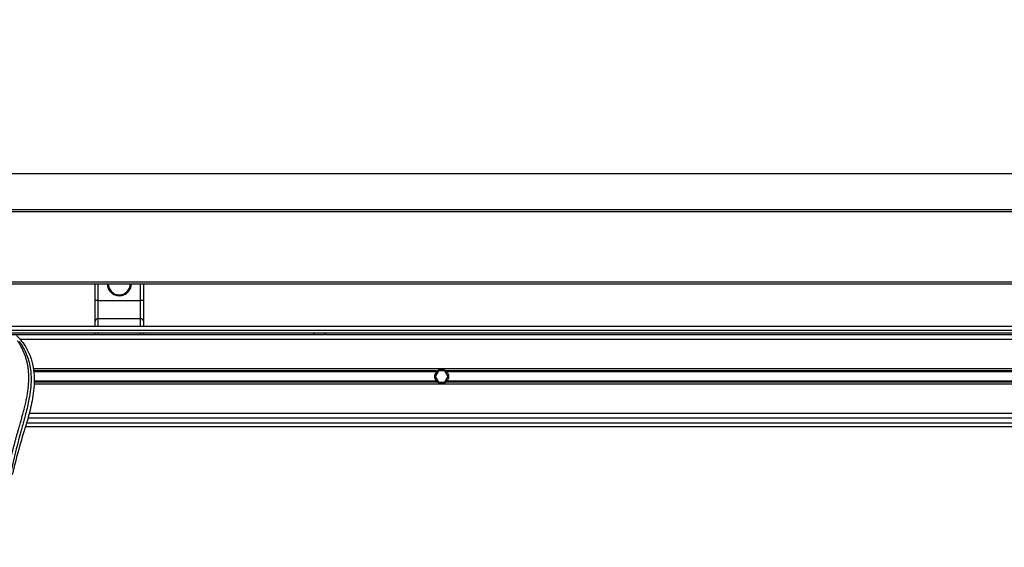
# Model space of a CAD drawing. Header units: millimetres. Extents: x 0 to 420, y 0 to 297.
# Tile 31 of 98: x 72 to 97, y 231 to 245. Entities that reach past the tile are written whole.
import ezdxf

# ---------------------------------------------------------------- set-up
doc = ezdxf.new("R2010")
doc.units = ezdxf.units.MM
doc.layers.add('QUOTE', color=174, linetype='Continuous')
doc.styles.add('SLDTEXTSTYLE3', font='TXT', dxfattribs={"width": 0.75})
doc.dimstyles.new('SLDDIMSTYLE0', dxfattribs={"dimtxt": 3, "dimasz": 3, "dimexe": 0, "dimexo": 0.0625, "dimgap": 0.75, "dimtad": 1, "dimlfac": 21.190584, "dimrnd": 1e-09, "dimzin": 12, "dimdsep": 46, "dimtxsty": 'SLDTEXTSTYLE3', "dimsah": 1, "dimcen": 0.09, "dimadec": 0, "dimazin": 3, "dimtfac": 1, "dimtdec": 3, "dimtofl": 0, "dimtmove": 0, "dimatfit": 3, "dimfxl": 0, "dimfrac": 2, "dimtolj": 1, "dimtzin": 12, "dimarcsym": 0})

# ---------------------------------------------------------------- blocks, each defined once
blk = doc.blocks.new('_D')
at = {"layer": 'QUOTE'}
for p, q in [((56.991, 237.69), (56.991, 242.846)), ((222.159, 237.69), (222.159, 242.846)), ((222.159, 240.846), (56.991, 240.846))]:
    blk.add_line(p, q, dxfattribs=at)
for points in [[(56.991, 240.846), (59.991, 240.346), (59.991, 241.346)], [(222.159, 240.846), (219.159, 241.346), (219.159, 240.346)]]:
    blk.add_solid(points, dxfattribs=at)
at = {"layer": 'QUOTE', "insert": (135.142, 244.713), "char_height": 3, "attachment_point": 1, "style": 'SLDTEXTSTYLE3'}
blk.add_mtext('3500', dxfattribs=at)

msp = doc.modelspace()

# ---------------------------------------------------------------- linework, layer by layer
at = {"color": 7, "linetype": 'Continuous', "lineweight": 25}
for p, q in [((56.99143, 239.93707), (222.15913, 239.93707)), ((56.99143, 239.88988), (222.15913, 239.88988)), ((56.99143, 238.09663), (222.15913, 238.09663)), ((56.99143, 238.04944), (222.15913, 238.04944)), ((73.87728, 237.62242), (73.87728, 238.04944)), ((73.94807, 238.04944), (73.94807, 237.62242)), ((75.03346, 237.62242), (75.03346, 238.04944)), ((75.10424, 238.04944), (75.10424, 237.62242)), ((73.94807, 237.62242), (73.87728, 237.62242)), ((73.87728, 237.10056), (73.87728, 237.62242)), ((73.94807, 237.62242), (73.94807, 237.15854)), ((73.94807, 237.62242), (75.03346, 237.62242)), ((75.03346, 237.15854), (75.03346, 237.62242)), ((75.10424, 237.62242), (75.03346, 237.62242)), ((75.10424, 237.62242), (75.10424, 237.10056)), ((220.46026, 236.96406), (56.99143, 236.96406)), ((73.87728, 236.96406), (73.87728, 237.10056)), ((75.03346, 237.15854), (73.94807, 237.15854)), ((73.94807, 237.15854), (73.94807, 236.96406)), ((75.03346, 236.96406), (75.03346, 237.15854)), ((75.10424, 237.10056), (75.10424, 236.96406)), ((58.28918, 236.86967), (139.33933, 236.86967)), ((58.35997, 236.79889), (139.33933, 236.79889)), ((213.42884, 236.7517), (65.72173, 236.7517)), ((73.87728, 236.7517), (73.87728, 236.79889)), ((73.94807, 236.79889), (73.94807, 236.7517)), ((75.03346, 236.7517), (75.03346, 236.79889)), ((75.10424, 236.79889), (75.10424, 236.7517)), ((79.4136, 236.79889), (79.46604, 236.7517)), ((79.70199, 236.7517), (79.75443, 236.79889)), ((138.28072, 236.63372), (71.97132, 236.63372)), ((137.95063, 235.88575), (72.30141, 235.88575)), ((82.59165, 235.83459), (72.31078, 235.83459)), ((82.56131, 235.8075), (72.31574, 235.8075)), ((82.61181, 235.83148), (82.53008, 235.6899)), ((82.77529, 235.83148), (82.61181, 235.83148)), ((82.85702, 235.6899), (82.77529, 235.83148)), ((105.34435, 235.83459), (82.79545, 235.83459)), ((105.314, 235.8075), (82.82579, 235.8075)), ((137.92769, 235.49406), (72.32435, 235.49406)), ((82.56131, 235.57231), (72.3257, 235.57231)), ((82.59165, 235.54522), (72.32635, 235.54522)), ((82.53008, 235.6899), (82.61181, 235.54833)), ((82.61181, 235.54833), (82.77529, 235.54833)), ((82.77529, 235.54833), (82.85702, 235.6899)), ((105.34435, 235.54522), (82.79545, 235.54522)), ((105.314, 235.57231), (82.82579, 235.57231)), ((138.05241, 234.74609), (72.19963, 234.74609)), ((72.1276, 234.47794), (72.1464, 234.54366)), ((72.13681, 234.51014), (138.11523, 234.51014)), ((138.08499, 234.62811), (72.16705, 234.62811)), ((72.10931, 234.41575), (138.14273, 234.41575))]:
    msp.add_line(p, q, dxfattribs=at)
for centre, radius, start, end in [((74.49076, 238.04944), 0.30674, 180, 0), ((74.49076, 238.04944), 0.28314, 180, 0), ((73.94225, 237.09345), 0.06535, 84.888926, 173.756454), ((75.03928, 237.09345), 0.06535, 6.243546, 95.111074), ((82.69355, 235.6899), 0.17697, 54.84472, 125.15528), ((82.69355, 235.6899), 0.17225, 57.139529, 122.860471), ((82.69355, 235.6899), 0.17697, 234.844719, 305.155281), ((82.69355, 235.6899), 0.17225, 237.139528, 302.860472)]:
    msp.add_arc(centre, radius, start, end, dxfattribs=at)
for points, knots in [([(71.87971, 236.73641), (71.93306, 236.67655), (72.03971, 236.55688), (72.17577, 236.33508), (72.27643, 236.07467), (72.3268, 235.79411), (72.33164, 235.52238), (72.30766, 235.26464), (72.25018, 234.93674), (72.18728, 234.69849), (72.1464, 234.54366)], [0, 0, 0, 0, 0.10316681, 0.20624133, 0.33338823, 0.46068199, 0.57142551, 0.68264429, 0.79376223, 1, 1, 1, 1]), ([(71.44407, 231.34522), (71.44748, 231.53716), (71.45429, 231.92097), (71.51366, 232.49396), (71.5956, 232.99785), (71.68802, 233.43433), (71.75496, 233.70958), (71.80186, 233.88963), (71.82385, 233.97223), (71.84549, 234.05187), (71.86701, 234.12977), (71.88957, 234.21044), (71.91409, 234.29719), (71.94391, 234.40149), (71.97562, 234.51219), (72.00839, 234.62774), (72.04011, 234.73956), (72.07274, 234.8631), (72.10459, 234.99349), (72.14236, 235.16796), (72.17727, 235.37791), (72.19589, 235.62763), (72.18731, 235.82027), (72.1669, 235.95859), (72.14871, 236.04694), (72.12525, 236.13565), (72.09753, 236.22007), (72.0648, 236.30326), (72.02856, 236.38264), (71.98917, 236.45884), (71.94656, 236.53182), (71.91762, 236.57616), (71.90206, 236.6)], [0, 0, 0, 0, 0.10501624, 0.21000012, 0.3148093, 0.38417565, 0.45402283, 0.46974914, 0.48595735, 0.50078255, 0.51489215, 0.53016847, 0.54660973, 0.56420695, 0.58951768, 0.60961461, 0.62993527, 0.65313231, 0.67956677, 0.7034488, 0.75098221, 0.79627837, 0.84125889, 0.85770847, 0.87473965, 0.89224616, 0.91011436, 0.92619338, 0.9450023, 0.96297697, 0.98008872, 1, 1, 1, 1]), ([(71.94406, 236.59044), (71.95816, 236.56988), (72.00086, 236.50764), (72.07124, 236.38869), (72.14457, 236.22899), (72.20088, 236.0546), (72.23971, 235.85105), (72.25298, 235.61945), (72.23615, 235.36544), (72.19006, 235.07116), (72.11175, 234.73943), (71.9873, 234.29641), (71.84827, 233.77719), (71.7143, 233.17746), (71.61345, 232.57173), (71.5491, 231.96117), (71.54176, 231.55258), (71.53809, 231.34835)], [0, 0, 0, 0, 0.017135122, 0.051882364, 0.086792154, 0.121620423, 0.156733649, 0.20339108, 0.250350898, 0.297273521, 0.367418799, 0.437679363, 0.550246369, 0.662848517, 0.775347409, 0.887707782, 1, 1, 1, 1]), ([(82.56131, 235.57231), (82.55438, 235.58009), (82.5482, 235.58842), (82.53726, 235.60625), (82.53247, 235.61585), (82.52469, 235.63589), (82.52171, 235.64623), (82.51766, 235.66758), (82.5166, 235.67874), (82.51657, 235.70073), (82.51758, 235.71162), (82.52161, 235.7332), (82.52463, 235.74374), (82.53236, 235.76373), (82.53714, 235.77335), (82.54816, 235.79134), (82.55438, 235.79971), (82.56131, 235.8075)], [0, 0, 0, 0, 0.125, 0.125, 0.25, 0.25, 0.375, 0.375, 0.5, 0.5, 0.625, 0.625, 0.75, 0.75, 0.875, 0.875, 1, 1, 1, 1]), ([(82.56131, 235.8075), (82.56574, 235.81249), (82.57084, 235.8176), (82.58122, 235.82682), (82.58663, 235.83105), (82.59165, 235.83459)], [0, 0, 0, 0, 0.5, 0.5, 1, 1, 1, 1]), ([(82.60009, 235.83459), (82.59466, 235.83108), (82.58893, 235.82693), (82.5806, 235.82), (82.5779, 235.8176), (82.57263, 235.81263), (82.57006, 235.81004), (82.56769, 235.8075)], [0, 0, 0, 0, 0.5, 0.5, 0.75, 0.75, 1, 1, 1, 1]), ([(82.81941, 235.8075), (82.81468, 235.81256), (82.80925, 235.81771), (82.7982, 235.82691), (82.79243, 235.83109), (82.78701, 235.83459)], [0, 0, 0, 0, 0.5, 0.5, 1, 1, 1, 1]), ([(82.79545, 235.83459), (82.80048, 235.83105), (82.80586, 235.82684), (82.81627, 235.8176), (82.82136, 235.81249), (82.82579, 235.8075)], [0, 0, 0, 0, 0.5, 0.5, 1, 1, 1, 1]), ([(82.82579, 235.8075), (82.83272, 235.79971), (82.8389, 235.79138), (82.84984, 235.77356), (82.85463, 235.76396), (82.86242, 235.74391), (82.86539, 235.73357), (82.86944, 235.71223), (82.87051, 235.70107), (82.87053, 235.67908), (82.86952, 235.66819), (82.86549, 235.64661), (82.86247, 235.63607), (82.85474, 235.61608), (82.84996, 235.60646), (82.83894, 235.58847), (82.83272, 235.5801), (82.82579, 235.57231)], [0, 0, 0, 0, 0.125, 0.125, 0.25, 0.25, 0.375, 0.375, 0.5, 0.5, 0.625, 0.625, 0.75, 0.75, 0.875, 0.875, 1, 1, 1, 1]), ([(82.59165, 235.54522), (82.58662, 235.54876), (82.58124, 235.55297), (82.57083, 235.56221), (82.56574, 235.56732), (82.56131, 235.57231)], [0, 0, 0, 0, 0.5, 0.5, 1, 1, 1, 1]), ([(82.56769, 235.57231), (82.57242, 235.56725), (82.57785, 235.5621), (82.5889, 235.5529), (82.59467, 235.54872), (82.60009, 235.54522)], [0, 0, 0, 0, 0.5, 0.5, 1, 1, 1, 1]), ([(82.78701, 235.54522), (82.79244, 235.54873), (82.79817, 235.55288), (82.8065, 235.55981), (82.8092, 235.56221), (82.81447, 235.56718), (82.81704, 235.56977), (82.81941, 235.57231)], [0, 0, 0, 0, 0.5, 0.5, 0.75, 0.75, 1, 1, 1, 1]), ([(82.82579, 235.57231), (82.82136, 235.56732), (82.81626, 235.56221), (82.80588, 235.55299), (82.80047, 235.54876), (82.79545, 235.54522)], [0, 0, 0, 0, 0.5, 0.5, 1, 1, 1, 1]), ([(71.77774, 233.19753), (71.8298, 233.41233), (71.934, 233.84226), (72.06303, 234.26593), (72.1276, 234.47794)], [0, 0, 0, 0, 0.49959655, 1, 1, 1, 1])]:
    msp.add_open_spline(points, degree=3, knots=knots, dxfattribs=at)

# ---------------------------------------------------------------- dimensions: what is measured, and where the dimension line sits
at = {"layer": 'QUOTE'}
dim = msp.add_linear_dim(base=(56.99143, 240.84588), p1=(222.15913, 235.6899), p2=(56.99143, 235.6899), dimstyle='SLDDIMSTYLE0', dxfattribs=at)
dim.commit()
dim.dimension.update_dxf_attribs({"geometry": '_D', "text_midpoint": (139.57528, 240.84588), "dimtype": 160})

doc.saveas('drawing.dxf')
